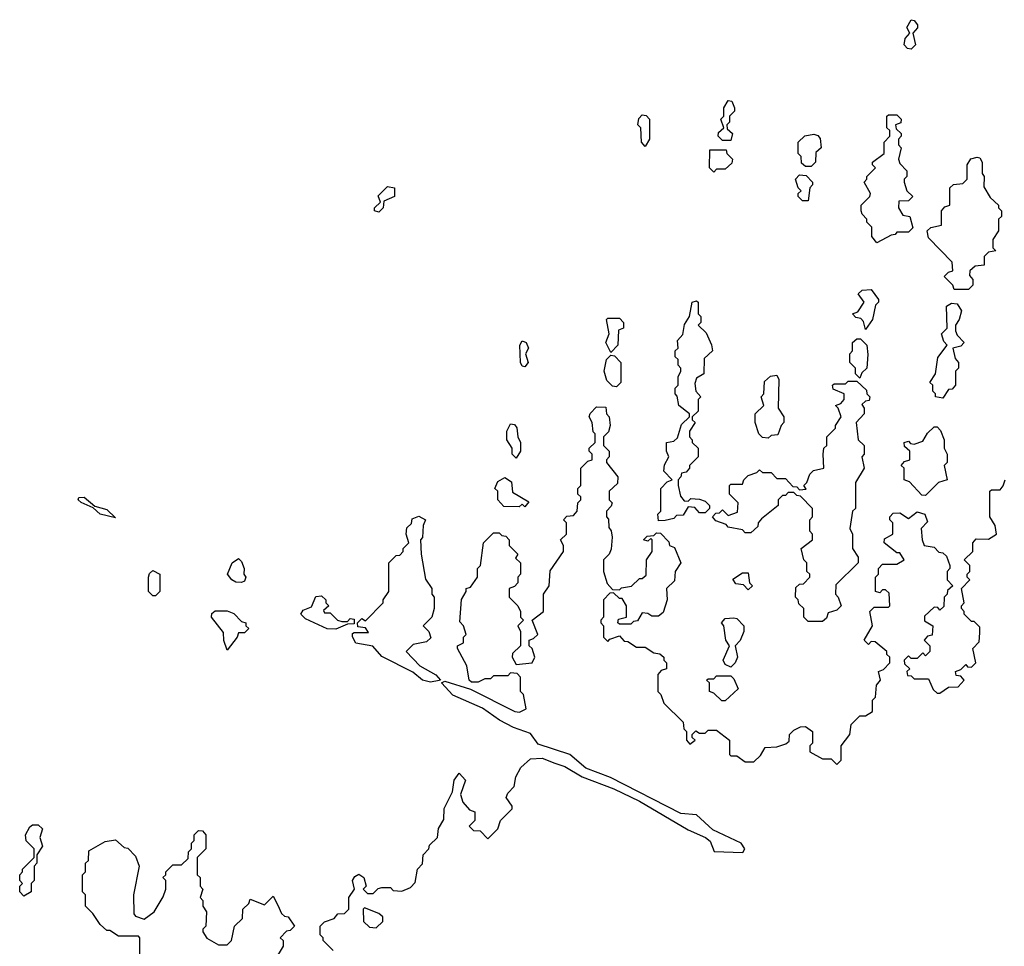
# Model space of a CAD drawing. Extents: x 2640764 to 2777785, y 718840 to 815082.
# Tile 137 of 148: x 2741190 to 2744630, y 784315 to 787552. Entities that reach past the tile are written whole.
import ezdxf

# ---------------------------------------------------------------- set-up
doc = ezdxf.new("R2010")
doc.units = 0

msp = doc.modelspace()

# ---------------------------------------------------------------- linework, layer by layer
at = {"layer": '0CON10XD'}
for points in [[(2744305, 787450), (2744291.7, 787451.7), (2744280, 787465), (2744283.3, 787486.7), (2744300, 787505), (2744290, 787525), (2744305, 787552.5), (2744315, 787550), (2744326.7, 787535), (2744326.2, 787523.8), (2744310, 787505), (2744320, 787465), (2744305, 787450)], [(2743675, 787130), (2743645, 787130), (2743630, 787145), (2743631.7, 787158.3), (2743650, 787175), (2743640, 787205), (2743650, 787215), (2743650, 787245), (2743665, 787270), (2743678.3, 787268.3), (2743687.5, 787245), (2743687, 787233), (2743670, 787215), (2743670, 787195), (2743660, 787185), (2743661.7, 787171.7), (2743680, 787155), (2743675, 787130)], [(2743375, 787110), (2743362.5, 787125), (2743360, 787175), (2743350, 787185), (2743353, 787207), (2743365, 787220), (2743378.3, 787218.3), (2743390, 787205), (2743390, 787135), (2743375, 787110)], [(2744185, 786772.5), (2744167.5, 786795), (2744167.5, 786827.5), (2744150, 786845), (2744150, 786855), (2744133, 786873), (2744130, 786885), (2744130, 786905), (2744160, 786935), (2744162.5, 786945), (2744140, 786985), (2744150, 786995), (2744150, 787005), (2744180, 787035), (2744170, 787045), (2744170, 787055), (2744210, 787085), (2744210, 787125), (2744230, 787145), (2744230, 787165), (2744220, 787175), (2744220, 787215), (2744225, 787220), (2744255, 787220), (2744270, 787205), (2744268.3, 787191.7), (2744250, 787185), (2744251.7, 787171.7), (2744270, 787155), (2744270, 787145), (2744260, 787135), (2744260, 787115), (2744270, 787105), (2744260, 787065), (2744265, 787050), (2744290, 787025), (2744290, 787005), (2744280, 786995), (2744280, 786985), (2744290, 786955), (2744310, 786935), (2744295, 786920), (2744261.7, 786918.3), (2744260, 786895), (2744275, 786870), (2744300, 786865), (2744310, 786825), (2744295, 786810), (2744255, 786810), (2744248.3, 786801.7), (2744235, 786800), (2744185, 786772.5)], [(2743955, 787040), (2743935, 787040), (2743921.7, 787051.7), (2743920, 787075), (2743910, 787085), (2743910, 787125), (2743933, 787147), (2743965, 787152.5), (2743978.3, 787148.3), (2743987, 787137), (2743990, 787105), (2743971.7, 787088.3), (2743970, 787055), (2743955, 787040)], [(2743615, 787020), (2743600, 787035), (2743601.7, 787098.3), (2743658.3, 787098.3), (2743660, 787085), (2743680, 787065), (2743678.3, 787051.7), (2743655, 787030), (2743625, 787030), (2743615, 787020)], [(2744505, 786610), (2744455, 786610), (2744450, 786625), (2744420, 786655), (2744435, 786670), (2744450, 786675), (2744447.5, 786705), (2744365, 786790), (2744360, 786815), (2744373, 786827), (2744410, 786835), (2744410, 786885), (2744421.7, 786898.3), (2744440, 786905), (2744440, 786965), (2744453, 786977), (2744485, 786980), (2744500, 786995), (2744500, 787045), (2744513.6, 787066.4), (2744535, 787072.5), (2744545, 787070), (2744552.5, 787055), (2744552.5, 787015), (2744560, 787005), (2744558.3, 786968.3), (2744580.7, 786930.7), (2744610, 786905), (2744610, 786895), (2744620, 786885), (2744620, 786865), (2744610, 786855), (2744610, 786815), (2744590, 786785), (2744590, 786755), (2744600, 786745), (2744575, 786740), (2744560, 786725), (2744560, 786695), (2744528.3, 786691.7), (2744510, 786675), (2744508.3, 786658.3), (2744520, 786645), (2744520, 786625), (2744505, 786610)], [(2743945, 786920), (2743925, 786920), (2743910, 786935), (2743910, 786945), (2743920, 786955), (2743910, 786965), (2743900, 786995), (2743915, 787010), (2743938.3, 787008.3), (2743960, 786985), (2743960, 786975), (2743950, 786965), (2743945, 786920)], [(2742445, 786880), (2742430, 786885), (2742430, 786895), (2742450, 786915), (2742443, 786937), (2742475, 786970), (2742500, 786965), (2742500, 786935), (2742461.7, 786918.3), (2742460, 786895), (2742445, 786880)], [(2744145, 786470), (2744138.3, 786498.3), (2744128.3, 786508.3), (2744111.7, 786511.7), (2744100, 786525), (2744118.3, 786531.7), (2744140, 786565), (2744120, 786595), (2744133, 786607), (2744165, 786610), (2744190, 786575), (2744190, 786565), (2744180, 786555), (2744170, 786505), (2744145, 786470)], [(2743421.7, 785801.7), (2743420, 785825), (2743430, 785835), (2743430, 785915), (2743451.7, 785938.3), (2743470, 785945), (2743440, 785975), (2743443, 785997), (2743457.5, 786025), (2743450, 786045), (2743450, 786075), (2743475, 786080), (2743488.3, 786091.7), (2743501.7, 786138.3), (2743530, 786165), (2743530, 786175), (2743492.5, 786205), (2743487, 786237), (2743480, 786245), (2743480, 786265), (2743490, 786275), (2743490, 786305), (2743500, 786325), (2743500, 786335), (2743490, 786345), (2743490, 786365), (2743480, 786375), (2743480, 786395), (2743490, 786405), (2743488.3, 786431.7), (2743507, 786453), (2743513, 786487), (2743530, 786515), (2743540, 786565), (2743555, 786570), (2743560, 786565), (2743560, 786525), (2743570, 786515), (2743570, 786495), (2743560, 786485), (2743588.3, 786458.3), (2743607, 786417), (2743610, 786395), (2743581.7, 786368.3), (2743580, 786315), (2743555, 786300), (2743548.3, 786281.7), (2743552.5, 786255), (2743570, 786235), (2743560, 786225), (2743560, 786185), (2743540, 786165), (2743540, 786155), (2743550, 786145), (2743530, 786115), (2743530, 786095), (2743540, 786085), (2743540, 786075), (2743560, 786055), (2743560, 786025), (2743530, 785995), (2743530, 785985), (2743518.3, 785971.7), (2743501.7, 785968.3), (2743500, 785955), (2743490, 785945), (2743490, 785925), (2743498.3, 785888.3), (2743511.7, 785871.7), (2743525, 785870), (2743535, 785880), (2743565, 785877.5), (2743585, 785870), (2743600, 785855), (2743600, 785845), (2743585, 785830), (2743565, 785830), (2743548.3, 785848.3), (2743525, 785850), (2743508.3, 785821.7), (2743485, 785820), (2743475, 785810), (2743445, 785802.5), (2743421.7, 785801.7)], [(2744415, 786230), (2744390, 786235), (2744390, 786245), (2744380, 786255), (2744380, 786275), (2744370, 786285), (2744390, 786315), (2744398.3, 786371.7), (2744430, 786415), (2744418.3, 786428.3), (2744410, 786455), (2744430, 786475), (2744428.3, 786551.7), (2744445, 786562.5), (2744465, 786560), (2744480, 786535), (2744472.5, 786505), (2744460, 786485), (2744460, 786465), (2744465, 786450), (2744490, 786425), (2744478.3, 786411.7), (2744450, 786405), (2744458.3, 786368.3), (2744470, 786355), (2744470, 786335), (2744460, 786325), (2744460, 786275), (2744448.3, 786261.7), (2744435, 786260), (2744415, 786230)], [(2743255, 786390), (2743237.5, 786425), (2743250, 786455), (2743240, 786505), (2743245, 786510), (2743285, 786510), (2743300, 786495), (2743300, 786475), (2743281.7, 786468.3), (2743280, 786415), (2743255, 786390)], [(2742955, 786340), (2742945, 786342.5), (2742940, 786355), (2742937.5, 786415), (2742945, 786430), (2742960, 786425), (2742967.5, 786405), (2742957.5, 786385), (2742966.7, 786355), (2742955, 786340)], [(2744125, 786300), (2744110, 786315), (2744110, 786335), (2744090, 786355), (2744090, 786385), (2744100, 786395), (2744100, 786425), (2744115, 786437.5), (2744127, 786437), (2744150, 786415), (2744153, 786383), (2744150, 786335), (2744131.7, 786318.3), (2744125, 786300)], [(2743275, 786270), (2743261.7, 786271.7), (2743241.7, 786291.7), (2743232.5, 786325), (2743240, 786365), (2743255, 786380), (2743268.3, 786378.3), (2743290, 786355), (2743290, 786285), (2743275, 786270)], [(2743995, 785450), (2743945, 785450), (2743930, 785465), (2743930, 785495), (2743911.7, 785511.7), (2743910, 785525), (2743900, 785535), (2743901.7, 785568.3), (2743915, 785580), (2743928.3, 785581.7), (2743950, 785605), (2743950, 785615), (2743940, 785625), (2743940, 785655), (2743930, 785665), (2743920, 785705), (2743960, 785735), (2743960, 785755), (2743950, 785765), (2743950, 785805), (2743960, 785815), (2743960, 785845), (2743918.3, 785888.3), (2743905, 785890), (2743895, 785900), (2743875, 785900), (2743865, 785890), (2743855, 785890), (2743840, 785875), (2743840, 785855), (2743781.7, 785808.3), (2743770, 785795), (2743768.3, 785781.7), (2743745, 785760), (2743725, 785760), (2743715, 785770), (2743665, 785780), (2743658.3, 785788.3), (2743621.7, 785801.7), (2743610, 785815), (2743621.7, 785828.3), (2743635, 785830), (2743645, 785840), (2743665, 785820), (2743698.3, 785831.7), (2743700, 785865), (2743670, 785895), (2743670, 785925), (2743675, 785930), (2743715, 785930), (2743720, 785945), (2743735, 785960), (2743765, 785970), (2743775, 785980), (2743785, 785970), (2743815, 785970), (2743835, 785950), (2743865, 785950), (2743891.7, 785921.7), (2743905, 785920), (2743915, 785910), (2743938.3, 785911.7), (2743930, 785925), (2743940, 785935), (2743950, 785965), (2743963, 785977), (2744000, 785985), (2743997.5, 786035), (2744000, 786055), (2744010, 786065), (2744010, 786095), (2744040, 786125), (2744040, 786135), (2744060, 786165), (2744050, 786195), (2744040, 786205), (2744058.3, 786211.7), (2744070, 786225), (2744070, 786245), (2744031.7, 786261.7), (2744030, 786275), (2744035, 786280), (2744075, 786280), (2744085, 786290), (2744115, 786290), (2744148.3, 786258.3), (2744150, 786245), (2744160, 786235), (2744158.3, 786221.7), (2744145, 786220), (2744131.7, 786208.3), (2744140, 786195), (2744140, 786175), (2744112.5, 786145), (2744120, 786085), (2744140, 786065), (2744140, 786035), (2744132.5, 786025), (2744140, 785985), (2744110, 785935), (2744110, 785845), (2744100, 785835), (2744090, 785775), (2744100, 785755), (2744100, 785705), (2744120, 785675), (2744120, 785655), (2744041.7, 785578.3), (2744040, 785545), (2744050, 785535), (2744060, 785505), (2744045, 785490), (2744015, 785480), (2744008.3, 785461.7), (2743995, 785450)], [(2743805, 786090), (2743785, 786092.5), (2743772.5, 786105), (2743760, 786145), (2743760, 786175), (2743790, 786205), (2743780, 786235), (2743790, 786245), (2743791.7, 786288.3), (2743813, 786307), (2743835, 786310), (2743842.5, 786295), (2743840, 786195), (2743860, 786165), (2743860, 786145), (2743850, 786135), (2743838.3, 786101.7), (2743815, 786100), (2743805, 786090)], [(2742915, 785079.6), (2742866, 785105), (2742806.9, 785146.9), (2742703, 785193), (2742663.3, 785235), (2742675, 785241.2), (2742765, 785213.3), (2742920, 785135), (2742936.7, 785133.3), (2742960, 785145), (2742950, 785195), (2742940, 785205), (2742940, 785255), (2742928.3, 785268.3), (2742905, 785270), (2742895, 785260), (2742845, 785260), (2742835, 785250), (2742815, 785250), (2742791.7, 785238.3), (2742768.3, 785238.3), (2742760, 785245), (2742752.5, 785295), (2742720, 785355), (2742720, 785365), (2742740, 785375), (2742740, 785395), (2742750, 785405), (2742740, 785435), (2742728.3, 785448.3), (2742733, 785527), (2742750, 785555), (2742750, 785565), (2742765, 785570), (2742790, 785605), (2742790, 785635), (2742800, 785645), (2742810, 785725), (2742845, 785760), (2742865, 785760), (2742875, 785750), (2742888.3, 785748.3), (2742900, 785735), (2742900, 785715), (2742930, 785685), (2742921.7, 785671.7), (2742940, 785655), (2742940, 785615), (2742930, 785605), (2742930, 785585), (2742918.3, 785571.7), (2742900, 785565), (2742900, 785535), (2742930, 785505), (2742940, 785485), (2742940, 785465), (2742950, 785455), (2742930, 785435), (2742940, 785415), (2742940, 785365), (2742911.7, 785338.3), (2742910, 785325), (2742925, 785300), (2742980, 785305), (2742990, 785325), (2742980, 785355), (2742970, 785365), (2742970, 785385), (2742985, 785390), (2743000, 785405), (2742980, 785455), (2743020, 785485), (2743020, 785545), (2743040, 785575), (2743043, 785627), (2743090, 785695), (2743090, 785715), (2743080, 785735), (2743100, 785755), (2743100, 785795), (2743090, 785805), (2743101.7, 785818.3), (2743125, 785820), (2743131.7, 785828.3), (2743137.5, 785835), (2743140, 785865), (2743150, 785875), (2743150, 785885), (2743140, 785895), (2743140, 785915), (2743150, 785925), (2743150, 785985), (2743175, 786010), (2743190, 786015), (2743190, 786035), (2743180, 786045), (2743180, 786055), (2743200, 786075), (2743200, 786105), (2743193, 786113), (2743190, 786145), (2743180, 786165), (2743183, 786177), (2743205, 786200), (2743238.3, 786198.3), (2743240, 786175), (2743250, 786165), (2743252.5, 786135), (2743247, 786113), (2743230, 786095), (2743230, 786065), (2743250, 786045), (2743250, 786025), (2743240, 786015), (2743240, 786005), (2743280, 785955), (2743278.3, 785931.7), (2743250, 785905), (2743250, 785875), (2743260, 785865), (2743257, 785853), (2743240, 785835), (2743240, 785815), (2743247, 785807), (2743248.3, 785778.3), (2743257, 785767), (2743260, 785745), (2743257, 785703), (2743250, 785685), (2743230, 785665), (2743230, 785625), (2743243, 785583), (2743261.7, 785561.7), (2743285, 785560), (2743293, 785567), (2743327, 785573), (2743355, 785600), (2743365, 785600), (2743378.3, 785611.7), (2743380, 785665), (2743400, 785695), (2743400, 785735), (2743395, 785740), (2743385, 785730), (2743370, 785735), (2743381.7, 785748.3), (2743405, 785750), (2743415, 785760), (2743428.3, 785758.3), (2743458.3, 785728.3), (2743460, 785715), (2743478.3, 785708.3), (2743500, 785655), (2743480, 785625), (2743478.3, 785591.7), (2743450, 785565), (2743452.5, 785525), (2743438.3, 785481.7), (2743421.7, 785468.3), (2743398.3, 785468.3), (2743385, 785477.5), (2743365, 785480), (2743348.3, 785451.7), (2743335, 785450), (2743325, 785440), (2743285, 785440), (2743280, 785445), (2743281.7, 785458.3), (2743310, 785465), (2743310, 785505), (2743295, 785530), (2743285, 785530), (2743265, 785550), (2743251.7, 785548.3), (2743230, 785525), (2743230, 785465), (2743220, 785455), (2743220, 785445), (2743230, 785435), (2743230, 785395), (2743245, 785380), (2743251.7, 785388.3), (2743285, 785400), (2743301.7, 785381.7), (2743315, 785380), (2743345, 785360), (2743375, 785360), (2743405, 785340), (2743427, 785337), (2743440, 785325), (2743440, 785315), (2743450, 785305), (2743450, 785285), (2743431.7, 785278.3), (2743420, 785265), (2743420, 785205), (2743430, 785195), (2743440, 785165), (2743508.3, 785098.3), (2743510, 785075), (2743520, 785065), (2743520, 785035), (2743531.7, 785021.7), (2743550, 785035), (2743540, 785045), (2743540, 785055), (2743551.7, 785068.3), (2743565, 785060), (2743585, 785060), (2743595, 785070), (2743625, 785070), (2743670, 785035), (2743670, 784985), (2743675, 784980), (2743695, 784980), (2743725, 784960), (2743755, 784960), (2743778.3, 784981.7), (2743795, 785010), (2743835, 785012.5), (2743867, 785023), (2743878.3, 785031.7), (2743880, 785055), (2743895, 785070), (2743918.3, 785081.7), (2743935, 785082.5), (2743960, 785065), (2743960, 785025), (2743950, 785015), (2743950, 784995), (2743995, 784970), (2744025, 784970), (2744045, 784950), (2744060, 784965), (2744060, 785015), (2744090, 785055), (2744095, 785090), (2744125, 785120), (2744145, 785120), (2744170, 785135), (2744170, 785175), (2744180, 785185), (2744183, 785227), (2744197.5, 785245), (2744190, 785275), (2744208.3, 785281.7), (2744230, 785305), (2744230, 785325), (2744220, 785335), (2744220, 785345), (2744178.3, 785378.3), (2744165, 785380), (2744155, 785370), (2744140, 785385), (2744170, 785435), (2744160, 785485), (2744175, 785500), (2744225, 785500), (2744230, 785505), (2744228.3, 785548.3), (2744215, 785560), (2744205, 785560), (2744195, 785550), (2744180, 785555), (2744180, 785605), (2744190, 785615), (2744190, 785635), (2744205, 785650), (2744255, 785650), (2744280, 785665), (2744265, 785690), (2744255, 785690), (2744210, 785725), (2744211.7, 785738.3), (2744240, 785755), (2744240, 785795), (2744230, 785805), (2744230, 785815), (2744241.7, 785828.3), (2744265, 785830), (2744295, 785810), (2744325, 785832.5), (2744352.5, 785825), (2744361.7, 785798.3), (2744340, 785775), (2744342.5, 785735), (2744350, 785715), (2744385, 785710), (2744401.7, 785691.7), (2744415, 785690), (2744428.3, 785678.3), (2744440, 785645), (2744440, 785635), (2744430, 785625), (2744430, 785595), (2744450, 785575), (2744431.7, 785558.3), (2744430, 785545), (2744420, 785535), (2744418.3, 785501.7), (2744405, 785490), (2744398.3, 785498.3), (2744385, 785500), (2744351.7, 785468.3), (2744351.7, 785451.7), (2744380, 785435), (2744378.3, 785401.7), (2744361.7, 785398.3), (2744350, 785385), (2744370, 785365), (2744370, 785345), (2744355, 785330), (2744345, 785340), (2744325, 785320), (2744305, 785320), (2744295, 785330), (2744280, 785315), (2744281.7, 785301.7), (2744300, 785285), (2744290, 785275), (2744291.7, 785261.7), (2744305, 785260), (2744315, 785250), (2744365, 785250), (2744381.7, 785211.7), (2744395, 785200), (2744405, 785200), (2744435, 785220), (2744468.3, 785221.7), (2744490, 785245), (2744478.3, 785258.3), (2744461.7, 785261.7), (2744460, 785275), (2744478.3, 785281.7), (2744495, 785300), (2744501.7, 785291.7), (2744515, 785290), (2744530, 785305), (2744520, 785355), (2744541.7, 785378.3), (2744545, 785410), (2744545, 785430), (2744525, 785450), (2744515, 785450), (2744490, 785475), (2744490, 785485), (2744480, 785495), (2744480, 785505), (2744490, 785515), (2744480, 785565), (2744510, 785595), (2744500, 785605), (2744500, 785615), (2744510, 785625), (2744510, 785645), (2744490, 785665), (2744520, 785695), (2744520, 785725), (2744531.7, 785738.3), (2744575, 785737.5), (2744602.5, 785755), (2744597.5, 785785), (2744580, 785815), (2744580, 785905), (2744585, 785910), (2744615, 785910), (2744626.4, 785923.6), (2744633.3, 785945)], [(2742925, 786020), (2742910, 786035), (2742910, 786055), (2742892.5, 786085), (2742892.5, 786115), (2742905, 786140), (2742918.3, 786138.3), (2742927, 786127), (2742930, 786095), (2742940, 786075), (2742940, 786045), (2742925, 786020)], [(2744355, 785890), (2744341.7, 785891.7), (2744298.3, 785938.3), (2744280, 785945), (2744280, 785985), (2744270, 785995), (2744281.7, 786008.3), (2744300, 786015), (2744300, 786045), (2744281.7, 786061.7), (2744280, 786075), (2744295, 786080), (2744301.7, 786071.7), (2744315, 786070), (2744345, 786080), (2744361.7, 786108.3), (2744385, 786130), (2744395, 786130), (2744407, 786117), (2744420, 786085), (2744420, 786055), (2744430, 786035), (2744430, 786005), (2744420, 785995), (2744430, 785945), (2744400, 785935), (2744355, 785890)], [(2742955, 785850), (2742945, 785860), (2742935, 785850), (2742881.7, 785851.7), (2742860, 785875), (2742860, 785905), (2742850, 785915), (2742860.7, 785939.3), (2742885, 785952.5), (2742908.3, 785938.3), (2742911.7, 785901.7), (2742968.3, 785868.3), (2742955, 785850)], [(2741525, 785812.5), (2741471.2, 785825), (2741447, 785847), (2741405, 785866.2), (2741394.3, 785875), (2741396.7, 785883.3), (2741415, 785883.8), (2741453, 785853), (2741495, 785840.8), (2741525, 785812.5)], [(2742625, 785237.7), (2742597.5, 785245), (2742563.1, 785273.1), (2742455, 785328.1), (2742424.1, 785364.1), (2742364.6, 785374.6), (2742353.3, 785396.7), (2742352.5, 785407.5), (2742358.3, 785411.7), (2742408.3, 785411.7), (2742398.3, 785428.3), (2742371.7, 785431.7), (2742370, 785445), (2742385, 785460), (2742398.3, 785451.7), (2742460, 785515), (2742460, 785525), (2742480, 785555), (2742480, 785655), (2742505, 785680), (2742518.3, 785681.7), (2742530, 785695), (2742530, 785705), (2742550, 785725), (2742540, 785755), (2742543, 785777), (2742558.3, 785791.7), (2742561.7, 785808.3), (2742585, 785817.5), (2742607.5, 785805), (2742600, 785785), (2742597, 785743), (2742590, 785735), (2742592.5, 785685), (2742608.3, 785598.3), (2742630, 785565), (2742630, 785545), (2742637.5, 785535), (2742637.5, 785495), (2742630, 785465), (2742600, 785435), (2742620, 785415), (2742627, 785393), (2742611.7, 785378.3), (2742565, 785370), (2742540, 785345), (2742587.5, 785295), (2742643.4, 785263.4), (2742660, 785245), (2742655, 785243.3), (2742625, 785237.7)], [(2741965, 785585.8), (2741945, 785587.8), (2741930.8, 785595), (2741916, 785615), (2741932.5, 785655), (2741955, 785670), (2741965, 785660), (2741973.8, 785635), (2741973.3, 785615), (2741980, 785605), (2741975, 785591.2), (2741965, 785585.8)], [(2741665, 785540), (2741655, 785540), (2741640, 785555), (2741640, 785605), (2741643, 785617), (2741655, 785627.5), (2741680, 785615), (2741680, 785555), (2741665, 785540)], [(2743735, 785560), (2743718.3, 785578.3), (2743691.7, 785581.7), (2743681.7, 785598.3), (2743715, 785620), (2743735, 785620), (2743740, 785585), (2743750, 785575), (2743735, 785560)], [(2742295, 785422.9), (2742263.9, 785423.9), (2742188.6, 785458.6), (2742172.5, 785475), (2742180.3, 785489.7), (2742209.3, 785500.7), (2742225, 785537.5), (2742245, 785540), (2742260, 785525), (2742260, 785515), (2742270, 785505), (2742251.7, 785488.3), (2742255, 785480), (2742275, 785480), (2742300, 785455), (2742315, 785450), (2742335, 785450), (2742345, 785460), (2742358.3, 785458.3), (2742358.3, 785441.7), (2742335, 785440), (2742295, 785422.9)], [(2741915, 785350), (2741903.6, 785383.6), (2741901.7, 785411.7), (2741860, 785465), (2741861.7, 785478.3), (2741873, 785487), (2741915, 785487.5), (2741938.3, 785478.3), (2741965, 785450), (2741980, 785445), (2741980, 785435), (2741990, 785425), (2741975, 785410), (2741955, 785410), (2741950, 785395), (2741915, 785350)], [(2743675, 785290), (2743655, 785300), (2743647.5, 785315), (2743670, 785365), (2743657.5, 785385), (2743650, 785435), (2743642.5, 785445), (2743655, 785460), (2743685, 785462.5), (2743695, 785460), (2743720, 785435), (2743720, 785415), (2743707, 785383), (2743690, 785365), (2743697.5, 785325), (2743690, 785305), (2743675, 785290)], [(2743655, 785172.5), (2743643, 785173), (2743615, 785200), (2743600, 785205), (2743600, 785235), (2743590, 785245), (2743595, 785250), (2743615, 785250), (2743625, 785260), (2743675, 785260), (2743685, 785250), (2743700, 785215), (2743655, 785172.5)], [(2742285, 784300), (2742250, 784335), (2742250, 784345), (2742240, 784355), (2742240, 784385), (2742255, 784400), (2742288.3, 784411.7), (2742301.7, 784428.3), (2742325, 784430), (2742340, 784445), (2742340, 784485), (2742360, 784515), (2742352.5, 784545), (2742360.7, 784559.3), (2742375, 784566.7), (2742392.5, 784555), (2742400, 784525), (2742390, 784515), (2742405, 784500), (2742425, 784500), (2742443, 784517), (2742455, 784520), (2742485, 784520), (2742495, 784510), (2742525, 784507.5), (2742555, 784520), (2742571.7, 784538.3), (2742580, 784585), (2742597, 784603), (2742600, 784635), (2742620, 784655), (2742621.7, 784668.3), (2742650, 784695), (2742653, 784727), (2742671.7, 784758.3), (2742673, 784797), (2742702.5, 784855), (2742707.5, 784895), (2742725, 784920), (2742747.5, 784895), (2742730, 784845), (2742738.3, 784818.3), (2742761.7, 784791.7), (2742780, 784785), (2742780, 784755), (2742760, 784735), (2742775, 784720), (2742798.3, 784718.3), (2742825, 784690), (2742860, 784725), (2742870, 784755), (2742910, 784795), (2742910, 784805), (2742890, 784835), (2742895, 784850), (2742917, 784873), (2742923, 784907), (2742940.7, 784939.3), (2742975, 784970), (2743015, 784972.5), (2743060, 784955), (2743095, 784943.3), (2743155, 784906.7), (2743265.7, 784865.7), (2743355, 784822), (2743525, 784722.5), (2743585.6, 784695.6), (2743602.7, 784682.7), (2743616.1, 784646.1), (2743716.7, 784643.3), (2743723.8, 784655), (2743711.2, 784675), (2743612.1, 784722.1), (2743555, 784774.3), (2743499.5, 784779.5), (2743253.8, 784905), (2743167.4, 784937.4), (2743112, 784985), (2743001.7, 785021.7), (2742975, 785058.6), (2742915, 785079.6)], [(2741205, 784490), (2741190, 784505), (2741190, 784525), (2741200, 784535), (2741190, 784545), (2741190, 784565), (2741200, 784575), (2741200, 784585), (2741240, 784625), (2741240, 784655), (2741213, 784683), (2741210, 784705), (2741225, 784732.5), (2741235, 784740), (2741255, 784740), (2741270, 784725), (2741260, 784695), (2741270, 784665), (2741250, 784635), (2741250, 784605), (2741240, 784595), (2741240, 784545), (2741230, 784535), (2741230, 784505), (2741205, 784490)], [(2741610, 784255), (2741610, 784345), (2741605, 784350), (2741535, 784350), (2741505, 784370), (2741495, 784370), (2741470.7, 784390.7), (2741445, 784430), (2741420, 784455), (2741420, 784495), (2741410, 784505), (2741410, 784565), (2741420, 784575), (2741420, 784605), (2741430, 784615), (2741431.7, 784648.3), (2741488.3, 784681.7), (2741525, 784687.5), (2741555, 784660), (2741568.3, 784658.3), (2741595, 784630), (2741607.5, 784595), (2741587.5, 784495), (2741588.3, 784428.3), (2741595, 784420), (2741625, 784410), (2741660, 784435), (2741691.7, 784488.3), (2741700, 784515), (2741700, 784545), (2741690, 784555), (2741700, 784565), (2741700, 784575), (2741725, 784600), (2741755, 784600), (2741778.3, 784621.7), (2741780, 784645), (2741790, 784655), (2741790, 784675), (2741800, 784685), (2741800, 784705), (2741815, 784720), (2741828.3, 784718.3), (2741840, 784705), (2741840, 784655), (2741810, 784625), (2741810, 784565), (2741820, 784555), (2741820, 784525), (2741830, 784515), (2741820, 784485), (2741830, 784475), (2741830, 784455), (2741842.5, 784435), (2741840, 784385), (2741830, 784375), (2741830, 784365), (2741843.6, 784343.6), (2741885, 784320), (2741915, 784320), (2741930, 784335), (2741940, 784385), (2741968.3, 784411.7), (2741970, 784445), (2741990, 784465), (2741995, 784480), (2742045, 784460), (2742075, 784490), (2742091.7, 784458.3), (2742105, 784430), (2742115, 784420), (2742128.3, 784418.3), (2742150, 784385), (2742135, 784370), (2742121.7, 784368.3), (2742100, 784345), (2742110, 784335), (2742110, 784315), (2742080, 784265)], [(2742435, 784380), (2742458.3, 784401.7), (2742458.3, 784418.3), (2742445, 784430), (2742395, 784450), (2742390, 784445), (2742391.7, 784401.7), (2742411.7, 784381.7), (2742435, 784380)]]:
    msp.add_lwpolyline(points, dxfattribs=at)

doc.saveas('drawing.dxf')
